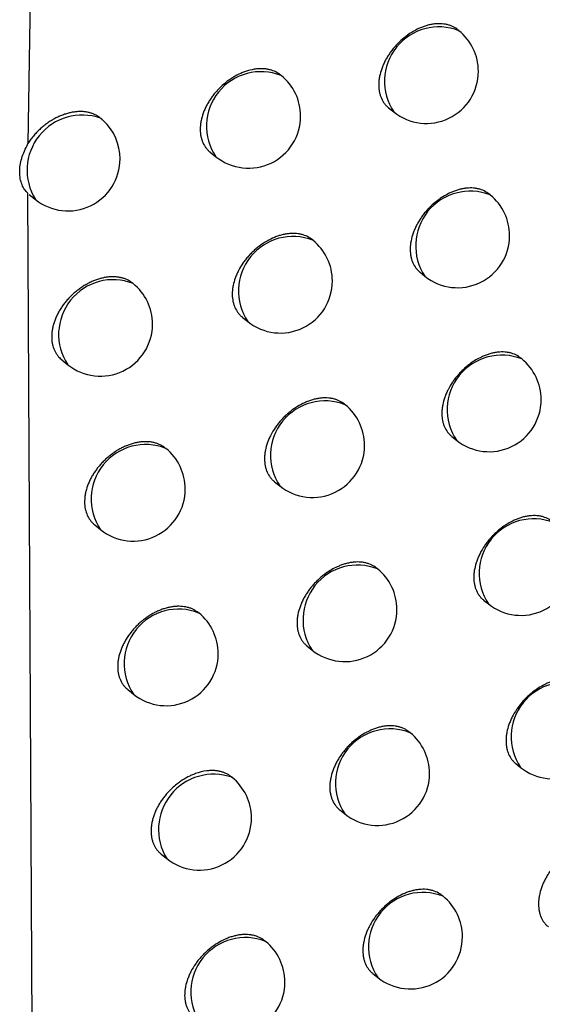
# Model space of a CAD drawing. Header units: millimetres. Extents: x -0.66 to 0.91, y -0.4 to 0.64.
# Tile 159 of 171: x 0.72515 to 0.73017, y 0.22832 to 0.23777. Entities that reach past the tile are written whole.
import ezdxf

# ---------------------------------------------------------------- set-up
doc = ezdxf.new("R2010")
doc.units = ezdxf.units.MM
doc.layers.add('FORMAT', color=7, linetype='Continuous')

msp = doc.modelspace()

# ---------------------------------------------------------------- linework, layer by layer
at = {"layer": 'FORMAT', "color": 7, "linetype": 'Continuous', "lineweight": 25}
for p, q in [((0.725488, 0.254527), (0.725227, 0.236582)), ((0.729365, 0.237667), (0.729353, 0.237677)), ((0.727658, 0.237237), (0.72765, 0.237242)), ((0.72869, 0.236926), (0.728739, 0.236887)), ((0.726978, 0.2365), (0.727031, 0.236457)), ((0.725224, 0.236107), (0.725351, 0.209991)), ((0.72524, 0.236094), (0.725298, 0.236047)), ((0.729665, 0.23609), (0.729652, 0.236101)), ((0.727964, 0.235655), (0.727955, 0.235662)), ((0.728992, 0.235348), (0.729039, 0.23531)), ((0.727285, 0.234917), (0.727337, 0.234875)), ((0.725553, 0.234507), (0.72561, 0.234461)), ((0.729968, 0.234516), (0.729954, 0.234527)), ((0.728272, 0.234077), (0.728262, 0.234084)), ((0.729296, 0.233773), (0.729342, 0.233736)), ((0.727595, 0.233338), (0.727646, 0.233297)), ((0.725868, 0.232923), (0.725924, 0.232878)), ((0.728583, 0.232501), (0.728572, 0.232509)), ((0.729602, 0.232201), (0.729648, 0.232165)), ((0.726867, 0.232077), (0.726861, 0.232082)), ((0.727906, 0.231762), (0.727956, 0.231721)), ((0.726186, 0.231342), (0.726241, 0.231298)), ((0.728896, 0.230928), (0.728885, 0.230938)), ((0.729911, 0.230632), (0.729956, 0.230596)), ((0.727186, 0.2305), (0.727179, 0.230506)), ((0.728221, 0.230188), (0.72827, 0.230149)), ((0.726506, 0.229764), (0.72656, 0.229721)), ((0.729212, 0.229359), (0.729199, 0.229369)), ((0.727507, 0.228926), (0.727499, 0.228933)), ((0.728537, 0.228618), (0.728585, 0.228579))]:
    msp.add_line(p, q, dxfattribs=at)
for centre, radius, start, end in [((0.729173, 0.23718), 0.0005234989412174, 68.457995, 213.993496), ((0.729052, 0.237277), 0.0005000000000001, 360, 51.225746), ((0.727465, 0.23675), 0.0005234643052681, 68.445768, 214.005723), ((0.727345, 0.236847), 0.0005000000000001, 360, 51.225746), ((0.729052, 0.237277), 0.0005000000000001, 231.225746, 360), ((0.725748, 0.236327), 0.0005299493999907, 70.580217, 211.871274), ((0.727345, 0.236847), 0.0005000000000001, 231.225746, 360), ((0.725611, 0.236437), 0.0005, 47.014384, 51.225746), ((0.725611, 0.236437), 0.0005000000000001, 360, 47.014384), ((0.725611, 0.236437), 0.0005000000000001, 231.225746, 360), ((0.729473, 0.235603), 0.0005234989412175, 68.457995, 213.993496), ((0.729352, 0.2357), 0.0005000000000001, 360, 51.225746), ((0.727771, 0.235168), 0.0005234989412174, 68.457995, 213.993496), ((0.72765, 0.235265), 0.0005, 360, 51.225746), ((0.729352, 0.2357), 0.0005000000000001, 231.225746, 360), ((0.726045, 0.234753), 0.0005238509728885, 68.581701, 213.869791), ((0.725923, 0.234851), 0.0005000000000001, 360, 51.225746), ((0.72765, 0.235265), 0.0005, 231.225746, 360), ((0.725923, 0.234851), 0.0005000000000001, 231.225746, 360), ((0.729776, 0.234029), 0.0005234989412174, 68.457995, 213.993496), ((0.729655, 0.234126), 0.0005000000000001, 360, 51.225746), ((0.72808, 0.23359), 0.0005234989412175, 68.457995, 213.993496), ((0.729655, 0.234126), 0.0005000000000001, 231.225746, 360), ((0.727959, 0.233687), 0.0005, 360, 51.225746), ((0.726356, 0.233172), 0.0005226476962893, 68.154539, 214.296953), ((0.726237, 0.233268), 0.0005000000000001, 360, 51.225746), ((0.727959, 0.233687), 0.0005, 231.225746, 360), ((0.726237, 0.233268), 0.0005000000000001, 231.225746, 360), ((0.730082, 0.232458), 0.0005234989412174, 68.457995, 213.993496), ((0.728391, 0.232014), 0.0005234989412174, 68.457995, 213.993496), ((0.72827, 0.232111), 0.0005000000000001, 360, 51.225746), ((0.729961, 0.232555), 0.0005, 231.225746, 360), ((0.726673, 0.231592), 0.0005228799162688, 68.237941, 214.21355), ((0.72827, 0.232111), 0.0005000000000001, 231.225746, 360), ((0.726554, 0.231688), 0.0005, 360, 51.225746), ((0.726554, 0.231688), 0.0005, 231.225746, 360), ((0.73039, 0.230889), 0.0005234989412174, 68.457995, 213.993496), ((0.730269, 0.230986), 0.0005, 231.225746, 360), ((0.728704, 0.230442), 0.0005234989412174, 68.457995, 213.993496), ((0.728583, 0.230539), 0.0005, 360, 51.225746), ((0.727011, 0.23), 0.0005303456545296, 70.701723, 211.749768), ((0.728583, 0.230539), 0.0005, 231.225746, 360), ((0.726873, 0.23011), 0.0005000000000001, 360, 51.225746), ((0.726873, 0.23011), 0.0005000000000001, 231.225746, 360), ((0.72902, 0.228872), 0.0005234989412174, 68.457995, 213.993496), ((0.728899, 0.228969), 0.0005, 360, 51.225746), ((0.727315, 0.228439), 0.0005234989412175, 68.457995, 213.993496), ((0.727194, 0.228536), 0.0005, 360, 51.225746), ((0.728899, 0.228969), 0.0005, 231.225746, 360), ((0.727194, 0.228536), 0.0005000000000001, 231.225746, 360)]:
    msp.add_arc(centre, radius, start, end, dxfattribs=at)
for points, knots in [([(0.7293523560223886, 0.2376766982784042), (0.7293464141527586, 0.2376813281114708), (0.7293253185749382, 0.237697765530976), (0.7292913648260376, 0.2377140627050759), (0.7292523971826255, 0.2377258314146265), (0.729211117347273, 0.23773351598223), (0.729166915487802, 0.2377351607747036), (0.7291208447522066, 0.2377306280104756), (0.7290855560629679, 0.2377241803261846), (0.7290499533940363, 0.23771480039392), (0.7290137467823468, 0.2377023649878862), (0.7289537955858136, 0.2376769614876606), (0.7288943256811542, 0.2376420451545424), (0.7288280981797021, 0.2375914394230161), (0.7287862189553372, 0.237553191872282), (0.7287479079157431, 0.237511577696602), (0.7287210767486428, 0.2374787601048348), (0.7286965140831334, 0.2374448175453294), (0.7286743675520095, 0.2374100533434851), (0.7286544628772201, 0.2373741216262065), (0.7286372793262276, 0.2373377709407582), (0.7286181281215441, 0.2372891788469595), (0.7286046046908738, 0.2372405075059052), (0.728597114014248, 0.2371929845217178), (0.7285936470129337, 0.237146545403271), (0.7285962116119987, 0.237102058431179), (0.7286047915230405, 0.2370606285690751), (0.7286173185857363, 0.2370215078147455), (0.7286354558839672, 0.2369859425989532), (0.7286593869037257, 0.2369555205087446), (0.7286753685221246, 0.2369376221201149), (0.7286871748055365, 0.2369297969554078), (0.7286909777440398, 0.2369272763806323)], [0, 0, 0, 0, 0.0209560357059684, 0.0744007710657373, 0.101678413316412, 0.1281747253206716, 0.1817745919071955, 0.209131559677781, 0.2357017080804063, 0.2624571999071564, 0.289499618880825, 0.3169350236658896, 0.3972352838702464, 0.4247148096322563, 0.4780388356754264, 0.5051070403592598, 0.5325722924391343, 0.5590925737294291, 0.5857993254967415, 0.6127954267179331, 0.6401882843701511, 0.6666131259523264, 0.7200743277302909, 0.7473672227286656, 0.7737194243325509, 0.8270314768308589, 0.8542454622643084, 0.8805850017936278, 0.9338688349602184, 0.9610653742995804, 0.9874587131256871, 0.9999999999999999, 0.9999999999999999, 0.9999999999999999, 0.9999999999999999]), ([(0.7276500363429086, 0.2372422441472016), (0.7276441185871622, 0.2372468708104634), (0.7276228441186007, 0.2372635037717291), (0.727588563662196, 0.2372801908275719), (0.7275490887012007, 0.2372925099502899), (0.7275177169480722, 0.2372987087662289), (0.727485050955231, 0.2373019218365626), (0.727450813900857, 0.2373021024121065), (0.7274040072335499, 0.2372982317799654), (0.7273556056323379, 0.2372882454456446), (0.7273068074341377, 0.2372724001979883), (0.7272580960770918, 0.2372527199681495), (0.7272097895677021, 0.2372274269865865), (0.7271631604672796, 0.2371971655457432), (0.7271066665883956, 0.2371553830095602), (0.7270542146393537, 0.2371059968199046), (0.7270090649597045, 0.2370520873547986), (0.7269840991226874, 0.2370183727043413), (0.7269616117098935, 0.236983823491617), (0.7269414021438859, 0.236948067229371), (0.726923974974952, 0.236911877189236), (0.7269045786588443, 0.2368634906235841), (0.7268909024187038, 0.2368149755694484), (0.7268833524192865, 0.2367675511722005), (0.7268798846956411, 0.2367211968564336), (0.7268825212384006, 0.2366767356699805), (0.7268912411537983, 0.236635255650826), (0.7269039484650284, 0.236596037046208), (0.7269223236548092, 0.2365603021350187), (0.7269465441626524, 0.2365296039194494), (0.7269628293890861, 0.2365114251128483), (0.7269749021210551, 0.2365033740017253), (0.7269788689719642, 0.2365007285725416)], [0, 0, 0, 0, 0.020564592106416, 0.0739301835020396, 0.1011652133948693, 0.1276720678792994, 0.1543630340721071, 0.1813385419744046, 0.2087034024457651, 0.2620955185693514, 0.2891944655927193, 0.3166865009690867, 0.370008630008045, 0.3973685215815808, 0.4249303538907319, 0.5053824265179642, 0.5329193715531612, 0.559462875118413, 0.5861935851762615, 0.6132151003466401, 0.6406355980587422, 0.6670286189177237, 0.7204271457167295, 0.7476899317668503, 0.7739696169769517, 0.82713543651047, 0.8542751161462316, 0.8805345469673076, 0.9336553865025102, 0.9607674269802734, 0.9871089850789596, 1, 1, 1, 1]), ([(0.7259510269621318, 0.2368013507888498), (0.725947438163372, 0.2368051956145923), (0.7259372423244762, 0.2368161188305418), (0.725918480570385, 0.2368323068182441), (0.725893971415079, 0.2368491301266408), (0.7258669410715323, 0.2368633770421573), (0.7258378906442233, 0.2368747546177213), (0.7258071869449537, 0.2368831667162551), (0.7257749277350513, 0.2368886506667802), (0.7257409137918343, 0.2368911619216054), (0.7257057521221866, 0.2368905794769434), (0.7256698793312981, 0.236886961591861), (0.7256333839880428, 0.2368803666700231), (0.7255960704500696, 0.2368706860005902), (0.7255586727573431, 0.2368580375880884), (0.7255216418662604, 0.2368426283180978), (0.7254850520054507, 0.2368245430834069), (0.7254486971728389, 0.2368036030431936), (0.72541338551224, 0.2367801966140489), (0.725379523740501, 0.2367546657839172), (0.7253471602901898, 0.2367271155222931), (0.7253160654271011, 0.2366972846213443), (0.7252851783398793, 0.2366637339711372), (0.7252549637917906, 0.2366265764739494), (0.7252366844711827, 0.2365992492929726), (0.7252274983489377, 0.2365855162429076)], [0, 0, 0, 0, 0.0230441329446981, 0.0654687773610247, 0.1081851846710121, 0.1518182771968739, 0.1957666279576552, 0.2384833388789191, 0.2814935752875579, 0.3254265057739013, 0.3696770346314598, 0.4126877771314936, 0.4559950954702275, 0.5002365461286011, 0.5448003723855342, 0.5879809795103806, 0.6314613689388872, 0.6758885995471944, 0.7206437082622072, 0.7637824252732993, 0.8072228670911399, 0.8516184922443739, 0.896345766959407, 0.9479094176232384, 0.9999999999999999, 0.9999999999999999, 0.9999999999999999, 0.9999999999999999]), ([(0.7252245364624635, 0.2361075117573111), (0.7252146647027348, 0.236118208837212), (0.7251808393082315, 0.2361548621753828), (0.7251530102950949, 0.2362259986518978), (0.7251440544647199, 0.2363293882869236), (0.7251600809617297, 0.236444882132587), (0.7252039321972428, 0.2365355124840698), (0.7252268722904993, 0.2365829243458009)], [0, 0, 0, 0, 0.1053570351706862, 0.3610038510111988, 0.503364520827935, 0.7401928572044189, 1, 1, 1, 1]), ([(0.7296518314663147, 0.2361004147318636), (0.729645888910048, 0.2361050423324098), (0.7296248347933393, 0.2361214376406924), (0.7295909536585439, 0.2361376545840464), (0.7295520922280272, 0.2361493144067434), (0.7295109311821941, 0.2361568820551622), (0.7294668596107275, 0.2361584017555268), (0.7294209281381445, 0.2361537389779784), (0.7293857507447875, 0.2361471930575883), (0.7293502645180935, 0.2361377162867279), (0.7293141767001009, 0.236125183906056), (0.7292544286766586, 0.2360996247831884), (0.7291951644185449, 0.2360645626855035), (0.7291291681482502, 0.2360138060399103), (0.7290874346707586, 0.2359754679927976), (0.7290492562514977, 0.2359337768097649), (0.7290225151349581, 0.2359009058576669), (0.7289980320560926, 0.2358669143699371), (0.7289759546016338, 0.2358321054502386), (0.7289561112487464, 0.2357961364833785), (0.7289389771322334, 0.2357597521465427), (0.7289198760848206, 0.2357111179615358), (0.7289063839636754, 0.2356624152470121), (0.72889890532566, 0.2356148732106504), (0.7288954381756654, 0.2355684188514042), (0.728897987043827, 0.2355239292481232), (0.7289065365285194, 0.2354825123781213), (0.7289190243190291, 0.235443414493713), (0.7289371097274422, 0.2354078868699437), (0.7289609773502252, 0.2353775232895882), (0.7289768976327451, 0.2353596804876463), (0.7289886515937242, 0.2353518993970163), (0.7289924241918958, 0.2353494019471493)], [0, 0, 0, 0, 0.0210222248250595, 0.0744804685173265, 0.1017653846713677, 0.1282599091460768, 0.1818564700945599, 0.2092121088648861, 0.2357725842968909, 0.2625183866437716, 0.2895511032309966, 0.3169767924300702, 0.3972357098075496, 0.4247009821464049, 0.4780015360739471, 0.5050576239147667, 0.5325103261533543, 0.559026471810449, 0.5857289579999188, 0.6127205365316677, 0.6401084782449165, 0.6665389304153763, 0.720011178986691, 0.7473093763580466, 0.773674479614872, 0.827012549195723, 0.8542397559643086, 0.8805935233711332, 0.9339063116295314, 0.9611178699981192, 0.9875202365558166, 1, 1, 1, 1]), ([(0.7279549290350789, 0.2356616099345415), (0.7279490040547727, 0.235666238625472), (0.7279277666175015, 0.2356828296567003), (0.7278935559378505, 0.2356994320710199), (0.7278541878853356, 0.2357116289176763), (0.727812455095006, 0.2357197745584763), (0.7277677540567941, 0.2357219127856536), (0.727721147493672, 0.235717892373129), (0.7276854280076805, 0.2357118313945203), (0.7276493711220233, 0.2357028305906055), (0.7276127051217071, 0.2356907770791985), (0.7275641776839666, 0.2356709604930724), (0.7275160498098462, 0.2356455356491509), (0.7274696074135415, 0.2356151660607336), (0.7274356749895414, 0.2355898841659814), (0.7274032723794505, 0.2355626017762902), (0.7273725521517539, 0.2355335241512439), (0.7273432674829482, 0.2355023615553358), (0.7273160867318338, 0.2354697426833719), (0.7272829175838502, 0.2354247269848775), (0.7272543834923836, 0.235377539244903), (0.7272312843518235, 0.2353293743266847), (0.7272119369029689, 0.2352809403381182), (0.7271982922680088, 0.2352323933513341), (0.7271907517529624, 0.235184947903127), (0.7271872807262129, 0.235138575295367), (0.7271898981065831, 0.2350941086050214), (0.7271985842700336, 0.2350526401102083), (0.7272112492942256, 0.2350134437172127), (0.7272295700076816, 0.2349777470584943), (0.7272537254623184, 0.2349471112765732), (0.7272699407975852, 0.2349289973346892), (0.7272819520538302, 0.2349209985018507), (0.7272858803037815, 0.234918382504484)], [0, 0, 0, 0, 0.0206534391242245, 0.0740299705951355, 0.1012711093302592, 0.1277715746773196, 0.18137846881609, 0.2087374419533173, 0.2353466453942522, 0.2621412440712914, 0.2892227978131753, 0.316697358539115, 0.3699741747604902, 0.3973106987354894, 0.4248489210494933, 0.4514878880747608, 0.4783141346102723, 0.5054311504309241, 0.5329470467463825, 0.5594813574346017, 0.6131662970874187, 0.6405764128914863, 0.6669735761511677, 0.7203800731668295, 0.7476464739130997, 0.773940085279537, 0.8271339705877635, 0.854287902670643, 0.8805629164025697, 0.9337155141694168, 0.9608440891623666, 0.9871941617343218, 1, 1, 1, 1]), ([(0.726232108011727, 0.2352431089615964), (0.7262181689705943, 0.2352534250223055), (0.7261962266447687, 0.235269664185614), (0.7261607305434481, 0.2352849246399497), (0.7261307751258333, 0.2352945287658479), (0.7260991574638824, 0.2353010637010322), (0.7260661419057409, 0.2353046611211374), (0.7260314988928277, 0.2353052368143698), (0.7259958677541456, 0.2353027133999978), (0.7259596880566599, 0.2352971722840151), (0.7259230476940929, 0.2352886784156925), (0.725885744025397, 0.2352771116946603), (0.725848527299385, 0.2352626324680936), (0.7258118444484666, 0.2352454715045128), (0.7257757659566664, 0.2352257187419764), (0.7257400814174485, 0.2352031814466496), (0.725705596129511, 0.2351782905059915), (0.7256727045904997, 0.2351514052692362), (0.7256414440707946, 0.2351226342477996), (0.7256116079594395, 0.2350916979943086), (0.7255839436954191, 0.2350592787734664), (0.7255587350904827, 0.2350258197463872), (0.7255359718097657, 0.2349914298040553), (0.725515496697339, 0.2349557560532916), (0.7254978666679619, 0.2349196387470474), (0.7254832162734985, 0.2348835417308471), (0.7254714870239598, 0.2348475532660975), (0.725462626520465, 0.2348113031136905), (0.7254550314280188, 0.234763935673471), (0.7254536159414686, 0.2347180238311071), (0.7254583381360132, 0.2346746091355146), (0.7254671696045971, 0.2346331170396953), (0.7254819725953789, 0.234594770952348), (0.7255025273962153, 0.2345607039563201), (0.7255233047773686, 0.2345329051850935), (0.7255424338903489, 0.2345171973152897), (0.7255537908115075, 0.234507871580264)], [0, 0, 0, 0, 0.0466792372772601, 0.0734807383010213, 0.1006673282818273, 0.1270811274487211, 0.1536766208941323, 0.1808435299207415, 0.208207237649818, 0.2347819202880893, 0.2615400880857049, 0.288876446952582, 0.3164124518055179, 0.3430681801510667, 0.3699091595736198, 0.397335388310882, 0.4249643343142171, 0.451577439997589, 0.4783767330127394, 0.5057653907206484, 0.5333586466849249, 0.5598159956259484, 0.5864590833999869, 0.6136902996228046, 0.6411257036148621, 0.6673831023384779, 0.6938245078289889, 0.7208476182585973, 0.7480722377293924, 0.800617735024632, 0.8272899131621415, 0.8543516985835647, 0.9068430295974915, 0.9334839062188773, 0.9605095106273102, 0.9999999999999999, 0.9999999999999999, 0.9999999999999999, 0.9999999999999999]), ([(0.7299538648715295, 0.2345270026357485), (0.7299479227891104, 0.2345316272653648), (0.729926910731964, 0.2345479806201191), (0.7298931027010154, 0.2345641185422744), (0.7298543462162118, 0.2345756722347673), (0.7298133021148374, 0.234583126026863), (0.7297693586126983, 0.2345845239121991), (0.7297235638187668, 0.2345797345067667), (0.7296884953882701, 0.2345730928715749), (0.7296531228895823, 0.2345635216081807), (0.7296171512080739, 0.2345508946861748), (0.7295576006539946, 0.2345251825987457), (0.7294985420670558, 0.2344899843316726), (0.7294436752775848, 0.2344475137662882), (0.7294119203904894, 0.234419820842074), (0.729381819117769, 0.2343903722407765), (0.7293531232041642, 0.2343588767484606), (0.7293264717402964, 0.2343259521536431), (0.7292939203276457, 0.2342805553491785), (0.7292659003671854, 0.2342330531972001), (0.7292431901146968, 0.2341846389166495), (0.729224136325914, 0.2341359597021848), (0.7292106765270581, 0.2340872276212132), (0.7292032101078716, 0.2340396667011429), (0.7291997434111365, 0.2339931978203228), (0.7292022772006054, 0.2339487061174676), (0.7292107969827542, 0.2339073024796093), (0.7292232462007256, 0.2338682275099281), (0.7292412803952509, 0.2338327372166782), (0.7292650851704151, 0.2338024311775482), (0.7292809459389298, 0.2337846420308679), (0.7292926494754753, 0.2337769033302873), (0.7292963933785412, 0.2337744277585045)], [0, 0, 0, 0, 0.0210835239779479, 0.0745543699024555, 0.1018460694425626, 0.128338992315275, 0.1819326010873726, 0.2092870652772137, 0.2358386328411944, 0.2625755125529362, 0.2895992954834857, 0.3170160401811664, 0.3972367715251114, 0.424688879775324, 0.4512583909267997, 0.4780142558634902, 0.5050591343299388, 0.5325002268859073, 0.5590125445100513, 0.6126506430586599, 0.6400340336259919, 0.6664697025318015, 0.7199522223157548, 0.7472553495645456, 0.7736324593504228, 0.8269947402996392, 0.854234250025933, 0.880601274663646, 0.9339410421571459, 0.9611665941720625, 0.9875773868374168, 1, 1, 1, 1]), ([(0.7282622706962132, 0.2340839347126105), (0.728256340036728, 0.2340885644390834), (0.7282351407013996, 0.2341051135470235), (0.7282009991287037, 0.234121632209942), (0.7281617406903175, 0.2341337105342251), (0.7281201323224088, 0.2341417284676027), (0.7280755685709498, 0.2341437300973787), (0.7280291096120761, 0.2341395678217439), (0.7279935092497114, 0.2341333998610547), (0.7279575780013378, 0.2341242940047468), (0.7279210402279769, 0.2341121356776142), (0.7278726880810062, 0.2340921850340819), (0.7278247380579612, 0.2340666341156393), (0.7277784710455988, 0.2340361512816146), (0.7277446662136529, 0.2340107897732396), (0.7277123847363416, 0.2339834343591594), (0.7276817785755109, 0.2339542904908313), (0.7276526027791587, 0.2339230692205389), (0.7276255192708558, 0.2338903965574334), (0.7275924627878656, 0.2338453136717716), (0.7275640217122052, 0.233798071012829), (0.7275409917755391, 0.2337498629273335), (0.7275216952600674, 0.233701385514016), (0.727508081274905, 0.233652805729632), (0.7275005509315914, 0.2336053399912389), (0.7274970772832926, 0.2335589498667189), (0.7274996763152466, 0.2335144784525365), (0.727508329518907, 0.233473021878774), (0.7275209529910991, 0.2334338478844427), (0.7275392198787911, 0.2333981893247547), (0.7275633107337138, 0.2333676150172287), (0.727579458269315, 0.2333495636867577), (0.727591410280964, 0.233341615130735), (0.7275953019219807, 0.2333390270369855)], [0, 0, 0, 0, 0.0207392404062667, 0.0741330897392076, 0.10138355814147, 0.1278815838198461, 0.1814839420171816, 0.2088410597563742, 0.2354376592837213, 0.2622196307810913, 0.2892885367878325, 0.3167504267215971, 0.3699919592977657, 0.3973102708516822, 0.4248300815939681, 0.451454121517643, 0.4782652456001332, 0.5053667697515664, 0.5328666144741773, 0.5593957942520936, 0.613069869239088, 0.6404738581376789, 0.6668783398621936, 0.7202992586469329, 0.7475725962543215, 0.7738826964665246, 0.8271098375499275, 0.8542806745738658, 0.8805737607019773, 0.9337631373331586, 0.9609107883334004, 0.9872723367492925, 1, 1, 1, 1]), ([(0.7265452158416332, 0.2336608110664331), (0.7265312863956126, 0.2336711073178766), (0.7265093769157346, 0.2336873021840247), (0.726473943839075, 0.2337024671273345), (0.7264440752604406, 0.2337119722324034), (0.726412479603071, 0.2337184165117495), (0.7263795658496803, 0.233721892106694), (0.7263450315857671, 0.2337223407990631), (0.7263096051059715, 0.2337197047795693), (0.7262735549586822, 0.2337140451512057), (0.7262370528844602, 0.2337054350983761), (0.7261998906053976, 0.2336937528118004), (0.726162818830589, 0.2336791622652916), (0.7261262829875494, 0.2336618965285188), (0.7260903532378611, 0.233642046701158), (0.7260548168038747, 0.2336194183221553), (0.7260204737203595, 0.2335944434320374), (0.7259877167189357, 0.2335674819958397), (0.7259565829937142, 0.2335386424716), (0.7259268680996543, 0.2335076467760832), (0.7258993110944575, 0.2334751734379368), (0.7258741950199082, 0.2334416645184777), (0.7258515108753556, 0.2334072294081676), (0.7258311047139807, 0.2333715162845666), (0.7258077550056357, 0.2333234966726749), (0.7257900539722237, 0.2332749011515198), (0.7257783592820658, 0.233226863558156), (0.7257707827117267, 0.2331795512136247), (0.725769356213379, 0.2331336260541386), (0.7257740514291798, 0.2330902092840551), (0.7257828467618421, 0.2330487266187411), (0.7257976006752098, 0.2330104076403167), (0.7258180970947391, 0.2329763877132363), (0.7258387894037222, 0.2329486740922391), (0.7258578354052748, 0.2329330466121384), (0.7258691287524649, 0.2329237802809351)], [0, 0, 0, 0, 0.0468052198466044, 0.0736194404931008, 0.1008194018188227, 0.1272308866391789, 0.1540155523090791, 0.1809894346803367, 0.2083517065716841, 0.2349108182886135, 0.2616533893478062, 0.2889741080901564, 0.3164944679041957, 0.3431281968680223, 0.3699470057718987, 0.397350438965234, 0.4249563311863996, 0.4515513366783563, 0.4783322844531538, 0.5057016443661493, 0.5332751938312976, 0.5597274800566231, 0.5863653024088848, 0.6135904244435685, 0.6410193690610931, 0.6938884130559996, 0.7207278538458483, 0.7479631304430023, 0.8005544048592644, 0.8272497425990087, 0.8543349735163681, 0.9068758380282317, 0.9335420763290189, 0.9605937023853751, 1, 1, 1, 1]), ([(0.7302584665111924, 0.2329564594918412), (0.7302525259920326, 0.2329610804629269), (0.7302315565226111, 0.2329773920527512), (0.7301978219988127, 0.2329934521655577), (0.730159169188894, 0.2330049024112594), (0.7301182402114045, 0.2330122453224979), (0.7300744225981, 0.2330135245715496), (0.7300287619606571, 0.2330086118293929), (0.7299938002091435, 0.2330018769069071), (0.7299585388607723, 0.2329922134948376), (0.7299226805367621, 0.2329794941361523), (0.7298633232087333, 0.2329536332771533), (0.7298044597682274, 0.2329182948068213), (0.7297497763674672, 0.2328757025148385), (0.7297181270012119, 0.2328479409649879), (0.7296881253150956, 0.2328184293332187), (0.729659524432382, 0.2327868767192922), (0.7296329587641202, 0.2327538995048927), (0.7296005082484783, 0.2327084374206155), (0.7295725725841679, 0.2326608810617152), (0.7295499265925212, 0.232612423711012), (0.7295309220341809, 0.2325637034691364), (0.7295174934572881, 0.2325149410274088), (0.729510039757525, 0.2324673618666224), (0.7295065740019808, 0.232420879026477), (0.7295090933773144, 0.2323763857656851), (0.7295175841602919, 0.2323349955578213), (0.7295299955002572, 0.2322959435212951), (0.729547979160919, 0.2322604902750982), (0.7295717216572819, 0.2322302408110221), (0.7295875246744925, 0.2322125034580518), (0.7295991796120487, 0.2322048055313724), (0.7296028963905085, 0.232202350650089)], [0, 0, 0, 0, 0.0211400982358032, 0.0746225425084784, 0.1019204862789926, 0.1284119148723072, 0.1820027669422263, 0.2093561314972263, 0.2358994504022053, 0.2626280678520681, 0.2896435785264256, 0.3170520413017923, 0.3972373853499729, 0.4246772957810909, 0.4512367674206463, 0.4779824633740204, 0.5050169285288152, 0.5324472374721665, 0.5589559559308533, 0.6125864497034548, 0.6399655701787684, 0.666406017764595, 0.7198979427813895, 0.7472055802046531, 0.7735937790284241, 0.8269784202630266, 0.8542292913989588, 0.880608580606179, 0.9339733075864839, 0.9612118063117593, 0.9876303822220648, 1, 1, 1, 1]), ([(0.7285720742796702, 0.2325092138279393), (0.7285661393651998, 0.232513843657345), (0.7285449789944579, 0.2325303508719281), (0.7285109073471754, 0.2325467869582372), (0.7284717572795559, 0.2325587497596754), (0.7284302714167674, 0.2325666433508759), (0.7283858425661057, 0.2325685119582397), (0.7283395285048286, 0.2325642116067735), (0.7283040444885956, 0.2325579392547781), (0.7282682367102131, 0.2325487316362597), (0.7282318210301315, 0.2325364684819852), (0.7281715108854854, 0.2325113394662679), (0.7281116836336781, 0.2324766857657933), (0.7280560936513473, 0.2324346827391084), (0.7280239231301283, 0.2324072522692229), (0.7279934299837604, 0.2323780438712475), (0.7279643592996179, 0.2323467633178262), (0.7279373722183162, 0.2323140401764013), (0.7279126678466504, 0.2322801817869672), (0.7278903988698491, 0.2322454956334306), (0.7278703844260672, 0.2322096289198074), (0.727853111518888, 0.2321733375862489), (0.7278338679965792, 0.2321248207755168), (0.7278202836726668, 0.2320762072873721), (0.7278127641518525, 0.2320287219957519), (0.7278092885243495, 0.2319823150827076), (0.7278118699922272, 0.231937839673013), (0.7278204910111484, 0.2318963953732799), (0.727833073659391, 0.2318572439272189), (0.7278512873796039, 0.2318216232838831), (0.7278753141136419, 0.2317911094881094), (0.7278913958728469, 0.2317731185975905), (0.7279032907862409, 0.2317652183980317), (0.7279071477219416, 0.2317626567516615)], [0, 0, 0, 0, 0.0208213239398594, 0.0742364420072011, 0.1014982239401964, 0.1279965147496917, 0.1815997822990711, 0.2089577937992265, 0.2355451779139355, 0.262317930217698, 0.2893776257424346, 0.3168303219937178, 0.3972051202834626, 0.4247103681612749, 0.4513229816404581, 0.4781225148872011, 0.5052121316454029, 0.5326995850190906, 0.5592264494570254, 0.5859400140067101, 0.6129433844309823, 0.6403442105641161, 0.66675799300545, 0.7201973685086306, 0.7474797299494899, 0.773807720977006, 0.8270709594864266, 0.8542601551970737, 0.8805726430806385, 0.9338014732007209, 0.9609695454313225, 0.9873443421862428, 1, 1, 1, 1]), ([(0.7268606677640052, 0.2320815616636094), (0.7268467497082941, 0.232091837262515), (0.7268248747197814, 0.2321079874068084), (0.7267895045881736, 0.2321230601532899), (0.7267498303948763, 0.2321355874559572), (0.7267065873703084, 0.2321420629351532), (0.7266609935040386, 0.232142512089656), (0.7266256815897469, 0.2321397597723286), (0.7265897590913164, 0.2321339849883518), (0.7265533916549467, 0.2321252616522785), (0.726516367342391, 0.2321134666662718), (0.7264794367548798, 0.2320987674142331), (0.7264430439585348, 0.2320813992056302), (0.7264072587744, 0.2320614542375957), (0.7263718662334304, 0.2320387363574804), (0.7263376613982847, 0.2320136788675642), (0.7263050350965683, 0.2319866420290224), (0.7262740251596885, 0.2319577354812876), (0.7262444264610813, 0.2319266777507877), (0.7262079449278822, 0.2318834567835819), (0.7261758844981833, 0.2318376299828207), (0.7261489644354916, 0.2317902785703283), (0.72612572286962, 0.2317422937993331), (0.7261080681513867, 0.2316936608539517), (0.7260963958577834, 0.2316455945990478), (0.7260888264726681, 0.2315982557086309), (0.7260873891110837, 0.2315523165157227), (0.7260920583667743, 0.2315088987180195), (0.7261008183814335, 0.2314674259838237), (0.7261155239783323, 0.2314291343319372), (0.7261359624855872, 0.2313951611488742), (0.7261565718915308, 0.2313675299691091), (0.726175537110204, 0.2313519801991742), (0.7261867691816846, 0.2313427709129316)], [0, 0, 0, 0, 0.046925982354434, 0.0737535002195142, 0.1009673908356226, 0.1541162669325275, 0.1810897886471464, 0.2084521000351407, 0.2349979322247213, 0.2617272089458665, 0.2890346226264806, 0.3165416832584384, 0.3431560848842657, 0.3699554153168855, 0.3973388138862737, 0.4249244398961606, 0.4515037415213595, 0.4782687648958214, 0.5056213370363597, 0.5331777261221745, 0.586410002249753, 0.6134345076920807, 0.6408586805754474, 0.6937510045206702, 0.7206019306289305, 0.7478484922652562, 0.800485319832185, 0.8272037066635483, 0.8543122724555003, 0.9069023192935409, 0.9335937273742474, 0.9606711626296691, 1, 1, 1, 1]), ([(0.7305656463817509, 0.2313887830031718), (0.730559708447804, 0.2313933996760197), (0.7305387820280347, 0.2314096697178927), (0.7305051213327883, 0.2314256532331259), (0.7304665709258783, 0.2314370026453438), (0.7304257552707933, 0.2314442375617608), (0.7303820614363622, 0.23144540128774), (0.7303365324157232, 0.2314403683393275), (0.7303016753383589, 0.2314335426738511), (0.7302665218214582, 0.2314237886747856), (0.730230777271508, 0.2314109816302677), (0.7301835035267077, 0.2313901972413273), (0.7301366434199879, 0.2313638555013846), (0.7300914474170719, 0.2313326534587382), (0.7300584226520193, 0.2313067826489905), (0.7300268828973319, 0.2312789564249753), (0.7299969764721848, 0.2312493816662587), (0.7299684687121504, 0.231217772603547), (0.7299419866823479, 0.2311847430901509), (0.7299096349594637, 0.2311392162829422), (0.7298817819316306, 0.2310916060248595), (0.7298591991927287, 0.2310431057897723), (0.7298402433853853, 0.2309943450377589), (0.7298268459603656, 0.2309455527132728), (0.7298194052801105, 0.2308979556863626), (0.7298159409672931, 0.2308514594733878), (0.7298184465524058, 0.2308069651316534), (0.729826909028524, 0.2307655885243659), (0.7298392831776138, 0.2307265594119), (0.7298572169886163, 0.230691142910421), (0.7298808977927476, 0.2306609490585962), (0.7298966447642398, 0.2306432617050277), (0.7299082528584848, 0.2306356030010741), (0.7299119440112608, 0.2306331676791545)], [0, 0, 0, 0, 0.0211891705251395, 0.0746747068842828, 0.1019745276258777, 0.1284608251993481, 0.1820415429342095, 0.2093900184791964, 0.2359219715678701, 0.262639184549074, 0.28964324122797, 0.3170401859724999, 0.3700994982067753, 0.3973237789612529, 0.4247485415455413, 0.4512949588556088, 0.4780274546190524, 0.5050484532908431, 0.5324648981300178, 0.5589664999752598, 0.61258229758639, 0.6399535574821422, 0.6663946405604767, 0.7198876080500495, 0.7471955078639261, 0.7735902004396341, 0.8269879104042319, 0.8542454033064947, 0.8806322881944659, 0.934012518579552, 0.9612591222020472, 0.9876811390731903, 0.9999999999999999, 0.9999999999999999, 0.9999999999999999, 0.9999999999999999]), ([(0.7288843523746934, 0.2309374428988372), (0.7288784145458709, 0.2309420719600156), (0.7288572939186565, 0.2309585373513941), (0.7288232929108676, 0.2309748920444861), (0.7287842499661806, 0.2309867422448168), (0.7287428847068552, 0.230994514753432), (0.7286985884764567, 0.230996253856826), (0.7286524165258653, 0.2309918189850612), (0.7286170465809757, 0.2309854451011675), (0.7285813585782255, 0.2309761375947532), (0.7285450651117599, 0.2309637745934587), (0.7284849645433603, 0.2309384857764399), (0.7284253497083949, 0.2309036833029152), (0.7283699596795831, 0.2308615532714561), (0.7283379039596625, 0.2308340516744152), (0.7283075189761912, 0.2308047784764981), (0.7282785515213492, 0.2307734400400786), (0.7282516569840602, 0.2307406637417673), (0.7282270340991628, 0.2307067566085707), (0.7282048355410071, 0.2306720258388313), (0.7281848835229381, 0.2306361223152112), (0.7281676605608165, 0.2305997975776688), (0.728148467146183, 0.2305512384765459), (0.728134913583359, 0.2305025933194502), (0.7281274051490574, 0.2304550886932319), (0.7281239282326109, 0.2304086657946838), (0.7281264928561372, 0.2303641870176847), (0.7281350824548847, 0.2303227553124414), (0.728147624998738, 0.230283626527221), (0.7281657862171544, 0.2302480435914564), (0.7281897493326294, 0.2302175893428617), (0.7282057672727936, 0.2301996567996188), (0.7282176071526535, 0.2301918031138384), (0.7282214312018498, 0.2301892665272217)], [0, 0, 0, 0, 0.0208959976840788, 0.0743262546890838, 0.1015961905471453, 0.1280924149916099, 0.181691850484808, 0.209048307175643, 0.2356247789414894, 0.2623865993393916, 0.2894353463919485, 0.3168770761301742, 0.3972055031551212, 0.4246947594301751, 0.451294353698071, 0.4780806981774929, 0.5051568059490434, 0.5326302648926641, 0.5591525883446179, 0.5858614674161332, 0.6128598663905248, 0.6402552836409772, 0.6666753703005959, 0.7201271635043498, 0.7474154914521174, 0.7737578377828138, 0.8270500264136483, 0.8542539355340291, 0.8805822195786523, 0.9338431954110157, 0.9610279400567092, 0.9874127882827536, 0.9999999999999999, 0.9999999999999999, 0.9999999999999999, 0.9999999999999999]), ([(0.7271787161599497, 0.2305056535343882), (0.7271728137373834, 0.2305102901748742), (0.7271592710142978, 0.2305209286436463), (0.7271353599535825, 0.2305344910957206), (0.727107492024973, 0.2305467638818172), (0.7270776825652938, 0.2305560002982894), (0.7270462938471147, 0.2305622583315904), (0.7270135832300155, 0.2305655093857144), (0.726979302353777, 0.2305657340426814), (0.7269207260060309, 0.2305609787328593), (0.7268591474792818, 0.2305458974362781), (0.7267983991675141, 0.2305214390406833), (0.7267499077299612, 0.230498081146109), (0.7267024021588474, 0.2304693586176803), (0.7266346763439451, 0.230419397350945), (0.7265821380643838, 0.2303700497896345), (0.7265369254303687, 0.2303161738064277), (0.7265119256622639, 0.230282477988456), (0.7264894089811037, 0.2302479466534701), (0.7264691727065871, 0.2302122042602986), (0.7264517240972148, 0.2301760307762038), (0.7264371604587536, 0.2301397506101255), (0.7264255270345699, 0.2301036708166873), (0.7264167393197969, 0.2300674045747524), (0.7264110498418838, 0.2300317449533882), (0.7264084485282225, 0.2299969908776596), (0.7264088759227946, 0.2299634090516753), (0.7264123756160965, 0.2299306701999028), (0.726418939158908, 0.2298994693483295), (0.7264284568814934, 0.2298700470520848), (0.7264407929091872, 0.2298426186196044), (0.7264560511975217, 0.2298169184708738), (0.7264741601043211, 0.2297936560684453), (0.7264909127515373, 0.229775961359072), (0.7265023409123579, 0.2297671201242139), (0.7265061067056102, 0.2297642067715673)], [0, 0, 0, 0, 0.0205175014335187, 0.0470760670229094, 0.0739175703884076, 0.1011460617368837, 0.1276522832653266, 0.1543425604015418, 0.1813172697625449, 0.2086811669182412, 0.2890431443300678, 0.3165392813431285, 0.3431370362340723, 0.3972374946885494, 0.4248056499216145, 0.505271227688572, 0.5328130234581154, 0.5593568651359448, 0.5860879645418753, 0.6131099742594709, 0.6405311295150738, 0.666919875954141, 0.6934945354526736, 0.7203576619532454, 0.7476162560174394, 0.7738883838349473, 0.8003446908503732, 0.8270861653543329, 0.8542181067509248, 0.8804690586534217, 0.9069029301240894, 0.933619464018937, 0.9607226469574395, 0.9870573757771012, 1, 1, 1, 1]), ([(0.7308754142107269, 0.2298239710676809), (0.7308694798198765, 0.2298285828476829), (0.7308485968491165, 0.2298448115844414), (0.7308150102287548, 0.2298607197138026), (0.730776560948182, 0.229871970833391), (0.7307358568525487, 0.2298791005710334), (0.7306922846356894, 0.2298801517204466), (0.730646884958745, 0.2298750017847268), (0.730612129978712, 0.2298680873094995), (0.7305770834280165, 0.2298582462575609), (0.7305414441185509, 0.2298453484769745), (0.7304824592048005, 0.2298191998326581), (0.7304239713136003, 0.2297835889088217), (0.7303696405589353, 0.2297407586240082), (0.7303381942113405, 0.2297128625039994), (0.730308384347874, 0.2296832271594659), (0.7302799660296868, 0.2296515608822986), (0.7302535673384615, 0.2296184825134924), (0.7302293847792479, 0.2295842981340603), (0.7302075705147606, 0.2295493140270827), (0.7301879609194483, 0.229513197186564), (0.7301710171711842, 0.2294766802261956), (0.7301521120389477, 0.2294278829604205), (0.7301387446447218, 0.2293790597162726), (0.7301313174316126, 0.2293314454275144), (0.7301278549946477, 0.229284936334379), (0.7301303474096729, 0.2292404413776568), (0.7301387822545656, 0.2291990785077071), (0.7301511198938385, 0.2291600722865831), (0.7301690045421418, 0.2291246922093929), (0.7301926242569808, 0.2290945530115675), (0.730208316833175, 0.2290769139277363), (0.7302198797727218, 0.2290692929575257), (0.7302235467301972, 0.2290668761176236)], [0, 0, 0, 0, 0.021238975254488, 0.0747394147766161, 0.1020471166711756, 0.1285346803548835, 0.1821181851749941, 0.2094683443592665, 0.2359958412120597, 0.2627086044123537, 0.289708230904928, 0.317100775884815, 0.3972196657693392, 0.4246366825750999, 0.4511770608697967, 0.4779034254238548, 0.5049181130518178, 0.5323279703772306, 0.5588289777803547, 0.5855158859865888, 0.6124910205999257, 0.6398611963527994, 0.6663088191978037, 0.7198147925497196, 0.7471290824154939, 0.7735357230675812, 0.826957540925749, 0.8542272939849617, 0.8806271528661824, 0.9340337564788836, 0.9612939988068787, 0.9877251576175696, 1, 1, 1, 1]), ([(0.729199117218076, 0.2293686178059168), (0.7291931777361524, 0.2293732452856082), (0.7291720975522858, 0.2293896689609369), (0.7291381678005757, 0.2294059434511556), (0.7290992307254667, 0.2294176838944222), (0.7290579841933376, 0.2294253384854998), (0.7290138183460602, 0.2294269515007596), (0.7289677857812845, 0.2294223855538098), (0.728932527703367, 0.2294159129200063), (0.7288969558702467, 0.2294065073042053), (0.7288607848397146, 0.2293940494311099), (0.7288129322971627, 0.2293737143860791), (0.7287654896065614, 0.2293478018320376), (0.7287197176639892, 0.229316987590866), (0.728675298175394, 0.2292829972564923), (0.7286334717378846, 0.2292447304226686), (0.7285951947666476, 0.2292030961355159), (0.7285683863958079, 0.2291702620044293), (0.7285356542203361, 0.2291249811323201), (0.728507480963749, 0.229077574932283), (0.7284846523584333, 0.2290292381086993), (0.7284655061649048, 0.2289806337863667), (0.7284519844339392, 0.2289319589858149), (0.728444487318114, 0.2288844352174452), (0.7284410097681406, 0.2288379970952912), (0.7284435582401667, 0.2287935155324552), (0.7284521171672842, 0.2287520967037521), (0.7284646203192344, 0.2287129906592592), (0.7284827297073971, 0.2286774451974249), (0.7285066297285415, 0.2286470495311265), (0.7285225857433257, 0.228629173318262), (0.728534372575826, 0.2286213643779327), (0.7285381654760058, 0.2286188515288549)], [0, 0, 0, 0, 0.0209644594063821, 0.0744062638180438, 0.1016824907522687, 0.1281755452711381, 0.1817688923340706, 0.2091226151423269, 0.2356876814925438, 0.2624380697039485, 0.289475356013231, 0.3169055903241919, 0.3700575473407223, 0.3973296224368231, 0.4248026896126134, 0.4781150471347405, 0.5051772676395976, 0.5326363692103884, 0.5591531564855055, 0.6128008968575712, 0.6401899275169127, 0.6666145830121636, 0.7200753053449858, 0.7473678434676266, 0.773722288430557, 0.8270388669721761, 0.8542551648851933, 0.8805969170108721, 0.9338853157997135, 0.961084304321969, 0.9874772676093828, 1, 1, 1, 1]), ([(0.7274988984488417, 0.2289324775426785), (0.7274929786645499, 0.2289371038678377), (0.72747172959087, 0.2289537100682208), (0.7274374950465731, 0.2289703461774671), (0.72739808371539, 0.2289825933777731), (0.7273563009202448, 0.2289907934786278), (0.7273115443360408, 0.2289929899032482), (0.7272648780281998, 0.2289890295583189), (0.7272291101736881, 0.2289830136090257), (0.7271930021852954, 0.2289740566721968), (0.7271562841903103, 0.2289620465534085), (0.7271076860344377, 0.2289422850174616), (0.7270594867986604, 0.2289169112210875), (0.7270129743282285, 0.2288865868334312), (0.7269789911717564, 0.2288613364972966), (0.7269465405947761, 0.2288340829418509), (0.7269157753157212, 0.2288050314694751), (0.7268864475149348, 0.2287738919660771), (0.7268592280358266, 0.2287412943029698), (0.7268260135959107, 0.2286963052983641), (0.7267974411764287, 0.2286491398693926), (0.7267743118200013, 0.2286009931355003), (0.7267549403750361, 0.2285525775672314), (0.726741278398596, 0.2285040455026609), (0.7267337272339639, 0.2284566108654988), (0.726730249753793, 0.2284102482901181), (0.7267328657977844, 0.2283657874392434), (0.7267415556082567, 0.2283243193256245), (0.7267542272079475, 0.2282851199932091), (0.7267725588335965, 0.2282494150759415), (0.726796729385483, 0.2282187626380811), (0.7268129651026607, 0.2282006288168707), (0.7268249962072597, 0.228192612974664), (0.726828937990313, 0.2281899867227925)], [0, 0, 0, 0, 0.0206093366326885, 0.0739772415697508, 0.1012137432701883, 0.1277151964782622, 0.1813239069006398, 0.2086836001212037, 0.2352983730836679, 0.2620985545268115, 0.2891857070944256, 0.3166658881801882, 0.3699576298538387, 0.3973018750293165, 0.424847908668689, 0.4514928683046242, 0.478325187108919, 0.5054484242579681, 0.5329707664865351, 0.5595071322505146, 0.6131964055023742, 0.6406089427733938, 0.6670036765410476, 0.7204053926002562, 0.7476695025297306, 0.7739574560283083, 0.8271399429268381, 0.8542880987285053, 0.8805565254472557, 0.9336957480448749, 0.9608174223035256, 0.987162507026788, 1, 1, 1, 1])]:
    msp.add_open_spline(points, degree=3, knots=knots, dxfattribs=at)

doc.saveas('drawing.dxf')
